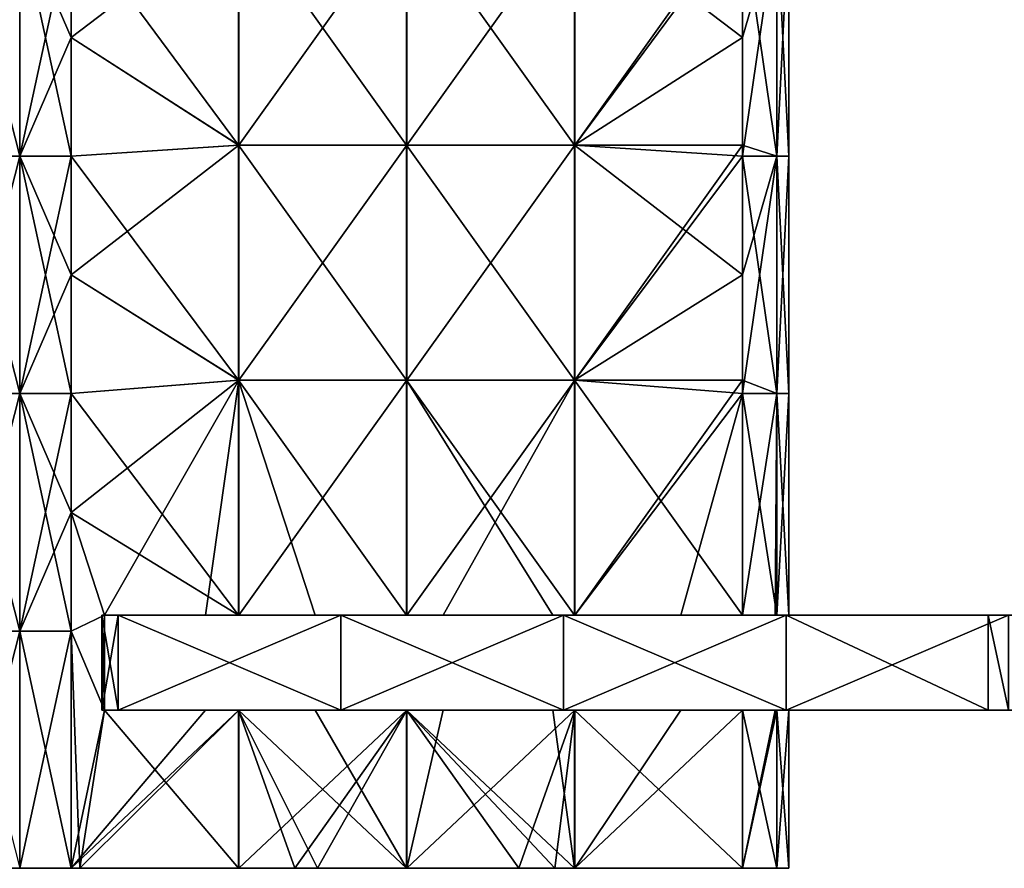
# Model space of a CAD drawing. Extents: x -90 to 138, y -492 to 8.
# Tile 2 of 17: x 4 to 66, y -492 to -438. Entities that reach past the tile are written whole.
import ezdxf

# ---------------------------------------------------------------- set-up
doc = ezdxf.new("R2010")
doc.units = 0
doc.header["$LTSCALE"] = 65.185185
for name, color, linetype in [('19', 7, 'CONTINUOUS'), ('20', 7, 'CONTINUOUS'), ('24', 7, 'CONTINUOUS'), ('25', 7, 'CONTINUOUS'), ('26', 7, 'CONTINUOUS'), ('27', 7, 'CONTINUOUS'), ('28', 7, 'CONTINUOUS'), ('29', 7, 'CONTINUOUS'), ('30', 7, 'CONTINUOUS'), ('31', 7, 'CONTINUOUS'), ('32', 7, 'CONTINUOUS'), ('34', 7, 'CONTINUOUS')]:
    doc.layers.add(name, color=color, linetype=linetype)

msp = doc.modelspace()

# ---------------------------------------------------------------- linework, layer by layer
at = {"layer": '19', "linetype": 'CONTINUOUS'}
for points in [[(-7.396, -492, -49.172), (-7.071, -492, -49.497), (7.619, -492, -48.95), (-7.396, -492, -49.172)], [(-7.396, -492, -35.123), (-7.396, -492, -49.172), (7.619, -492, -48.95), (-7.396, -492, -35.123)], [(-7.396, -492, -21.074), (-7.396, -492, -35.123), (7.619, -492, -34.964), (-7.396, -492, -21.074)], [(7.619, -492, -34.964), (-7.396, -492, -35.123), (7.619, -492, -48.95), (7.619, -492, -34.964)], [(-7.396, -492, -7.025), (-7.396, -492, -21.074), (7.619, -492, -20.979), (-7.396, -492, -7.025)], [(7.619, -492, -20.979), (-7.396, -492, -21.074), (7.619, -492, -34.964), (7.619, -492, -20.979)], [(-7.396, -492, 7.025), (-7.396, -492, -7.025), (7.619, -492, 6.993), (-7.396, -492, 7.025)], [(7.619, -492, 6.993), (-7.396, -492, -7.025), (7.619, -492, -6.993), (7.619, -492, 6.993)], [(7.619, -492, -6.993), (-7.396, -492, -7.025), (7.619, -492, -20.979), (7.619, -492, -6.993)], [(-7.396, -492, 21.074), (-7.396, -492, 7.025), (7.619, -492, 20.979), (-7.396, -492, 21.074)], [(7.619, -492, 20.979), (-7.396, -492, 7.025), (7.619, -492, 6.993), (7.619, -492, 20.979)], [(-7.396, -492, 35.123), (-7.396, -492, 21.074), (7.619, -492, 34.964), (-7.396, -492, 35.123)], [(7.619, -492, 34.964), (-7.396, -492, 21.074), (7.619, -492, 20.979), (7.619, -492, 34.964)], [(-7.396, -492, 49.172), (-7.396, -492, 35.123), (7.619, -492, 48.95), (-7.396, -492, 49.172)], [(7.619, -492, 48.95), (-7.396, -492, 35.123), (7.619, -492, 34.964), (7.619, -492, 48.95)], [(-7.071, -492, 49.497), (-7.396, -492, 49.172), (7.071, -492, 49.497), (-7.071, -492, 49.497)], [(7.071, -492, 49.497), (-7.396, -492, 49.172), (7.619, -492, 48.95), (7.071, -492, 49.497)], [(7.619, -492, -48.95), (-7.071, -492, -49.497), (7.071, -492, -49.497), (7.619, -492, -48.95)], [(7.071, -492, -49.497), (-7.071, -492, -49.497), (-3.826, -492, -51.665), (7.071, -492, -49.497)], [(3.826, -492, 51.665), (-7.071, -492, 49.497), (7.071, -492, 49.497), (3.826, -492, 51.665)], [(3.826, -492, -51.665), (7.071, -492, -49.497), (-3.826, -492, -51.665), (3.826, -492, -51.665)], [(7.619, -492, 48.95), (7.619, -492, 34.964), (17.678, -492, 38.891), (7.619, -492, 48.95)], [(7.619, -492, 34.964), (7.619, -492, 20.979), (22.634, -492, 33.935), (7.619, -492, 34.964)], [(17.678, -492, 38.891), (7.619, -492, 34.964), (21.213, -492, 35.355), (17.678, -492, 38.891)], [(21.213, -492, 35.355), (7.619, -492, 34.964), (22.634, -492, 33.935), (21.213, -492, 35.355)], [(7.619, -492, 20.979), (7.619, -492, 6.993), (22.634, -492, 20.361), (7.619, -492, 20.979)], [(22.634, -492, 33.935), (7.619, -492, 20.979), (22.634, -492, 20.361), (22.634, -492, 33.935)], [(7.619, -492, 6.993), (7.619, -492, -6.993), (22.634, -492, 6.787), (7.619, -492, 6.993)], [(22.634, -492, 20.361), (7.619, -492, 6.993), (22.634, -492, 6.787), (22.634, -492, 20.361)], [(7.619, -492, -6.993), (7.619, -492, -20.979), (22.634, -492, -20.361), (7.619, -492, -6.993)], [(22.634, -492, 6.787), (7.619, -492, -6.993), (22.634, -492, -6.787), (22.634, -492, 6.787)], [(22.634, -492, -6.787), (7.619, -492, -6.993), (22.634, -492, -20.361), (22.634, -492, -6.787)], [(7.619, -492, -20.979), (7.619, -492, -34.964), (22.634, -492, -33.935), (7.619, -492, -20.979)], [(22.634, -492, -20.361), (7.619, -492, -20.979), (22.634, -492, -33.935), (22.634, -492, -20.361)], [(7.619, -492, -34.964), (7.619, -492, -48.95), (17.656, -492, -38.912), (7.619, -492, -34.964)], [(22.634, -492, -33.935), (7.619, -492, -34.964), (21.213, -492, -35.355), (22.634, -492, -33.935)], [(21.213, -492, -35.355), (7.619, -492, -34.964), (17.656, -492, -38.912), (21.213, -492, -35.355)], [(22.634, -492, 33.935), (22.634, -492, 20.361), (28.295, -492, 28.274), (22.634, -492, 33.935)], [(22.634, -492, 20.361), (22.634, -492, 6.787), (37.649, -492, 18.92), (22.634, -492, 20.361)], [(28.295, -492, 28.274), (22.634, -492, 20.361), (35.355, -492, 21.213), (28.295, -492, 28.274)], [(35.355, -492, 21.213), (22.634, -492, 20.361), (37.649, -492, 18.92), (35.355, -492, 21.213)], [(22.634, -492, 6.787), (22.634, -492, -6.787), (37.649, -492, 6.307), (22.634, -492, 6.787)], [(37.649, -492, 18.92), (22.634, -492, 6.787), (37.649, -492, 6.307), (37.649, -492, 18.92)], [(22.634, -492, -6.787), (22.634, -492, -20.361), (37.649, -492, -18.92), (22.634, -492, -6.787)], [(37.649, -492, 6.307), (22.634, -492, -6.787), (37.649, -492, -6.307), (37.649, -492, 6.307)], [(37.649, -492, -6.307), (22.634, -492, -6.787), (37.649, -492, -18.92), (37.649, -492, -6.307)], [(22.634, -492, -33.935), (28.274, -492, -28.295), (22.634, -492, -20.361), (22.634, -492, -33.935)], [(37.649, -492, -18.92), (22.634, -492, -20.361), (35.355, -492, -21.213), (37.649, -492, -18.92)], [(35.355, -492, -21.213), (22.634, -492, -20.361), (28.274, -492, -28.295), (35.355, -492, -21.213)], [(37.649, -492, 18.92), (37.649, -492, 6.307), (38.912, -492, 17.656), (37.649, -492, 18.92)], [(37.649, -492, 6.307), (37.649, -492, -6.307), (51.665, -492, 3.827), (37.649, -492, 6.307)], [(38.912, -492, 17.656), (37.649, -492, 6.307), (49.497, -492, 7.071), (38.912, -492, 17.656)], [(49.497, -492, 7.071), (37.649, -492, 6.307), (51.665, -492, 3.827), (49.497, -492, 7.071)], [(37.649, -492, -18.92), (38.891, -492, -17.678), (37.649, -492, -6.307), (37.649, -492, -18.92)], [(51.665, -492, 3.827), (37.649, -492, -6.307), (52.426, -492), (51.665, -492, 3.827)], [(52.426, -492), (37.649, -492, -6.307), (51.665, -492, -3.827), (52.426, -492)], [(51.665, -492, -3.827), (37.649, -492, -6.307), (49.497, -492, -7.071), (51.665, -492, -3.827)], [(49.497, -492, -7.071), (37.649, -492, -6.307), (38.891, -492, -17.678), (49.497, -492, -7.071)]]:
    msp.add_3dface(points, dxfattribs=at)
at = {"layer": '20', "linetype": 'CONTINUOUS'}
for points in [[(0, -431.955, -52.426), (3.827, -431.955, -51.665), (0, -446.97, -52.426), (0, -431.955, -52.426)], [(0, -446.97, -52.426), (3.827, -431.955, -51.665), (3.827, -446.97, -51.665), (0, -446.97, -52.426)], [(3.827, -431.955, -51.665), (7.071, -431.955, -49.497), (3.827, -446.97, -51.665), (3.827, -431.955, -51.665)], [(7.071, -431.955, -49.497), (7.071, -439.462, -49.497), (3.827, -446.97, -51.665), (7.071, -431.955, -49.497)], [(3.827, -446.97, -51.665), (7.071, -439.462, -49.497), (7.071, -446.97, -49.497), (3.827, -446.97, -51.665)], [(0, -446.97, -52.426), (3.827, -446.97, -51.665), (0, -461.985, -52.426), (0, -446.97, -52.426)], [(0, -461.985, -52.426), (3.827, -446.97, -51.665), (3.827, -461.985, -51.665), (0, -461.985, -52.426)], [(3.827, -446.97, -51.665), (7.071, -446.97, -49.497), (3.827, -461.985, -51.665), (3.827, -446.97, -51.665)], [(7.071, -446.97, -49.497), (7.071, -454.478, -49.497), (3.827, -461.985, -51.665), (7.071, -446.97, -49.497)], [(3.827, -461.985, -51.665), (7.071, -454.478, -49.497), (7.071, -461.985, -49.497), (3.827, -461.985, -51.665)], [(3.827, -477, -51.665), (0, -477, -52.426), (3.827, -461.985, -51.665), (3.827, -477, -51.665)], [(0, -477, -52.426), (0, -461.985, -52.426), (3.827, -461.985, -51.665), (0, -477, -52.426)], [(3.827, -477, -51.665), (3.827, -461.985, -51.665), (7.071, -461.985, -49.497), (3.827, -477, -51.665)], [(3.827, -477, -51.665), (7.071, -461.985, -49.497), (7.071, -469.493, -49.497), (3.827, -477, -51.665)], [(7.071, -477, -49.497), (3.827, -477, -51.665), (7.071, -469.493, -49.497), (7.071, -477, -49.497)], [(3.826, -492, -51.665), (0, -492, -52.426), (3.827, -477, -51.665), (3.826, -492, -51.665)], [(3.827, -477, -51.665), (0, -492, -52.426), (0, -477, -52.426), (3.827, -477, -51.665)], [(7.071, -492, -49.497), (3.826, -492, -51.665), (7.071, -477, -49.497), (7.071, -492, -49.497)], [(7.071, -477, -49.497), (3.826, -492, -51.665), (3.827, -477, -51.665), (7.071, -477, -49.497)]]:
    msp.add_3dface(points, dxfattribs=at)
at = {"layer": '24', "linetype": 'CONTINUOUS'}
for points in [[(3.827, -431.955, 51.665), (0, -431.955, 52.426), (3.827, -446.97, 51.665), (3.827, -431.955, 51.665)], [(3.827, -446.97, 51.665), (0, -431.955, 52.426), (0, -446.97, 52.426), (3.827, -446.97, 51.665)], [(7.071, -431.955, 49.497), (3.827, -431.955, 51.665), (7.071, -439.462, 49.497), (7.071, -431.955, 49.497)], [(7.071, -439.462, 49.497), (3.827, -431.955, 51.665), (7.071, -446.97, 49.497), (7.071, -439.462, 49.497)], [(7.071, -446.97, 49.497), (3.827, -431.955, 51.665), (3.827, -446.97, 51.665), (7.071, -446.97, 49.497)], [(3.827, -446.97, 51.665), (0, -446.97, 52.426), (3.827, -461.985, 51.665), (3.827, -446.97, 51.665)], [(3.827, -461.985, 51.665), (0, -446.97, 52.426), (0, -461.985, 52.426), (3.827, -461.985, 51.665)], [(7.071, -446.97, 49.497), (3.827, -446.97, 51.665), (7.071, -454.478, 49.497), (7.071, -446.97, 49.497)], [(7.071, -454.478, 49.497), (3.827, -446.97, 51.665), (7.071, -461.985, 49.497), (7.071, -454.478, 49.497)], [(7.071, -461.985, 49.497), (3.827, -446.97, 51.665), (3.827, -461.985, 51.665), (7.071, -461.985, 49.497)], [(3.827, -461.985, 51.665), (0, -461.985, 52.426), (3.827, -477, 51.665), (3.827, -461.985, 51.665)], [(3.827, -477, 51.665), (0, -461.985, 52.426), (0, -477, 52.426), (3.827, -477, 51.665)], [(7.071, -461.985, 49.497), (3.827, -461.985, 51.665), (7.071, -469.493, 49.497), (7.071, -461.985, 49.497)], [(7.071, -469.493, 49.497), (3.827, -461.985, 51.665), (7.071, -477, 49.497), (7.071, -469.493, 49.497)], [(7.071, -477, 49.497), (3.827, -461.985, 51.665), (3.827, -477, 51.665), (7.071, -477, 49.497)], [(3.826, -492, 51.665), (3.827, -477, 51.665), (0, -477, 52.426), (3.826, -492, 51.665)], [(3.826, -492, 51.665), (7.071, -492, 49.497), (3.827, -477, 51.665), (3.826, -492, 51.665)], [(7.071, -492, 49.497), (7.071, -477, 49.497), (3.827, -477, 51.665), (7.071, -492, 49.497)]]:
    msp.add_3dface(points, dxfattribs=at)
at = {"layer": '25', "linetype": 'CONTINUOUS'}
for points in [[(7.071, -431.955, 49.497), (7.071, -439.462, 49.497), (17.678, -431.4, 38.891), (7.071, -431.955, 49.497)], [(7.071, -439.462, 49.497), (17.678, -446.267, 38.891), (17.678, -431.4, 38.891), (7.071, -439.462, 49.497)], [(28.295, -446.267, 28.274), (28.295, -431.4, 28.274), (17.678, -446.267, 38.891), (28.295, -446.267, 28.274)], [(17.678, -446.267, 38.891), (28.295, -431.4, 28.274), (17.678, -431.4, 38.891), (17.678, -446.267, 38.891)], [(38.912, -446.267, 17.656), (38.912, -431.4, 17.656), (28.295, -446.267, 28.274), (38.912, -446.267, 17.656)], [(28.295, -446.267, 28.274), (38.912, -431.4, 17.656), (28.295, -431.4, 28.274), (28.295, -446.267, 28.274)], [(49.497, -431.955, 7.071), (49.497, -431.4, 7.071), (38.912, -446.267, 17.656), (49.497, -431.955, 7.071)], [(38.912, -446.267, 17.656), (49.497, -431.4, 7.071), (38.912, -431.4, 17.656), (38.912, -446.267, 17.656)], [(49.497, -446.267, 7.071), (49.497, -431.955, 7.071), (38.912, -446.267, 17.656), (49.497, -446.267, 7.071)], [(7.071, -439.462, 49.497), (7.071, -446.97, 49.497), (17.678, -446.267, 38.891), (7.071, -439.462, 49.497)], [(7.071, -446.97, 49.497), (7.071, -454.478, 49.497), (17.678, -446.267, 38.891), (7.071, -446.97, 49.497)], [(7.071, -454.478, 49.497), (17.678, -461.133, 38.891), (17.678, -446.267, 38.891), (7.071, -454.478, 49.497)], [(28.295, -461.133, 28.274), (28.295, -446.267, 28.274), (17.678, -461.133, 38.891), (28.295, -461.133, 28.274)], [(17.678, -461.133, 38.891), (28.295, -446.267, 28.274), (17.678, -446.267, 38.891), (17.678, -461.133, 38.891)], [(38.912, -461.133, 17.656), (38.912, -446.267, 17.656), (28.295, -461.133, 28.274), (38.912, -461.133, 17.656)], [(28.295, -461.133, 28.274), (38.912, -446.267, 17.656), (28.295, -446.267, 28.274), (28.295, -461.133, 28.274)], [(49.497, -446.97, 7.071), (49.497, -446.267, 7.071), (38.912, -461.133, 17.656), (49.497, -446.97, 7.071)], [(38.912, -461.133, 17.656), (49.497, -446.267, 7.071), (38.912, -446.267, 17.656), (38.912, -461.133, 17.656)], [(49.497, -461.133, 7.071), (49.497, -446.97, 7.071), (38.912, -461.133, 17.656), (49.497, -461.133, 7.071)], [(7.071, -454.478, 49.497), (7.071, -461.985, 49.497), (17.678, -461.133, 38.891), (7.071, -454.478, 49.497)], [(7.071, -461.985, 49.497), (7.071, -469.493, 49.497), (17.678, -461.133, 38.891), (7.071, -461.985, 49.497)], [(17.678, -461.133, 38.891), (7.071, -469.493, 49.497), (9.188, -476, 47.38), (17.678, -461.133, 38.891)], [(15.564, -476, 41.004), (17.678, -461.133, 38.891), (9.188, -476, 47.38), (15.564, -476, 41.004)], [(17.678, -476, 38.891), (17.678, -461.133, 38.891), (15.564, -476, 41.004), (17.678, -476, 38.891)], [(28.295, -476, 28.274), (28.295, -461.133, 28.274), (17.678, -476, 38.891), (28.295, -476, 28.274)], [(17.678, -476, 38.891), (28.295, -461.133, 28.274), (17.678, -461.133, 38.891), (17.678, -476, 38.891)], [(30.579, -476, 25.989), (38.912, -461.133, 17.656), (28.295, -476, 28.274), (30.579, -476, 25.989)], [(28.295, -476, 28.274), (38.912, -461.133, 17.656), (28.295, -461.133, 28.274), (28.295, -476, 28.274)], [(38.912, -476, 17.656), (38.912, -461.133, 17.656), (30.579, -476, 25.989), (38.912, -476, 17.656)], [(49.497, -461.985, 7.071), (49.497, -461.133, 7.071), (38.912, -476, 17.656), (49.497, -461.985, 7.071)], [(38.912, -476, 17.656), (49.497, -461.133, 7.071), (38.912, -461.133, 17.656), (38.912, -476, 17.656)], [(45.594, -476, 10.974), (49.497, -461.985, 7.071), (38.912, -476, 17.656), (45.594, -476, 10.974)], [(49.497, -476, 7.071), (49.497, -461.985, 7.071), (45.594, -476, 10.974), (49.497, -476, 7.071)], [(7.071, -469.493, 49.497), (7.071, -477, 49.497), (9.188, -476, 47.38), (7.071, -469.493, 49.497)], [(9.188, -476, 47.38), (7.071, -477, 49.497), (9.188, -482, 47.38), (9.188, -476, 47.38)], [(7.071, -477, 49.497), (7.071, -492, 49.497), (9.188, -482, 47.38), (7.071, -477, 49.497)], [(7.071, -492, 49.497), (7.619, -492, 48.95), (17.678, -482, 38.891), (7.071, -492, 49.497)], [(9.188, -482, 47.38), (7.071, -492, 49.497), (15.564, -482, 41.004), (9.188, -482, 47.38)], [(15.564, -482, 41.004), (7.071, -492, 49.497), (17.678, -482, 38.891), (15.564, -482, 41.004)], [(7.619, -492, 48.95), (17.678, -492, 38.891), (17.678, -482, 38.891), (7.619, -492, 48.95)], [(17.678, -492, 38.891), (21.213, -492, 35.355), (28.295, -482, 28.274), (17.678, -492, 38.891)], [(17.678, -482, 38.891), (17.678, -492, 38.891), (28.295, -482, 28.274), (17.678, -482, 38.891)], [(21.213, -492, 35.355), (22.634, -492, 33.935), (28.295, -482, 28.274), (21.213, -492, 35.355)], [(22.634, -492, 33.935), (28.295, -492, 28.274), (28.295, -482, 28.274), (22.634, -492, 33.935)], [(28.295, -492, 28.274), (35.355, -492, 21.213), (38.912, -482, 17.656), (28.295, -492, 28.274)], [(28.295, -492, 28.274), (38.912, -482, 17.656), (30.579, -482, 25.989), (28.295, -492, 28.274)], [(28.295, -492, 28.274), (30.579, -482, 25.989), (28.295, -482, 28.274), (28.295, -492, 28.274)], [(35.355, -492, 21.213), (37.649, -492, 18.92), (38.912, -482, 17.656), (35.355, -492, 21.213)], [(37.649, -492, 18.92), (38.912, -492, 17.656), (38.912, -482, 17.656), (37.649, -492, 18.92)], [(38.912, -492, 17.656), (49.497, -492, 7.071), (49.497, -482, 7.071), (38.912, -492, 17.656)], [(38.912, -492, 17.656), (49.497, -482, 7.071), (45.594, -482, 10.974), (38.912, -492, 17.656)], [(38.912, -482, 17.656), (38.912, -492, 17.656), (45.594, -482, 10.974), (38.912, -482, 17.656)]]:
    msp.add_3dface(points, dxfattribs=at)
at = {"layer": '26', "linetype": 'CONTINUOUS'}
for points in [[(49.497, -431.955, 7.071), (49.497, -446.267, 7.071), (51.665, -446.97, 3.827), (49.497, -431.955, 7.071)], [(51.665, -431.955, 3.827), (49.497, -431.955, 7.071), (51.665, -446.97, 3.827), (51.665, -431.955, 3.827)], [(49.497, -431.955, -7.071), (51.665, -431.955, -3.827), (49.497, -439.462, -7.071), (49.497, -431.955, -7.071)], [(49.497, -439.462, -7.071), (51.665, -431.955, -3.827), (49.497, -446.97, -7.071), (49.497, -439.462, -7.071)], [(49.497, -446.97, -7.071), (51.665, -431.955, -3.827), (51.665, -446.97, -3.827), (49.497, -446.97, -7.071)], [(51.665, -431.955, -3.827), (52.426, -431.955), (51.665, -446.97, -3.827), (51.665, -431.955, -3.827)], [(52.426, -431.955), (51.665, -431.955, 3.827), (52.426, -446.97), (52.426, -431.955)], [(51.665, -446.97, -3.827), (52.426, -431.955), (52.426, -446.97), (51.665, -446.97, -3.827)], [(52.426, -446.97), (51.665, -431.955, 3.827), (51.665, -446.97, 3.827), (52.426, -446.97)], [(49.497, -446.267, 7.071), (49.497, -446.97, 7.071), (51.665, -446.97, 3.827), (49.497, -446.267, 7.071)], [(49.497, -446.97, 7.071), (49.497, -461.133, 7.071), (51.665, -461.985, 3.827), (49.497, -446.97, 7.071)], [(51.665, -446.97, 3.827), (49.497, -446.97, 7.071), (51.665, -461.985, 3.827), (51.665, -446.97, 3.827)], [(49.497, -446.97, -7.071), (51.665, -446.97, -3.827), (49.497, -454.478, -7.071), (49.497, -446.97, -7.071)], [(49.497, -454.478, -7.071), (51.665, -446.97, -3.827), (49.497, -461.985, -7.071), (49.497, -454.478, -7.071)], [(49.497, -461.985, -7.071), (51.665, -446.97, -3.827), (51.665, -461.985, -3.827), (49.497, -461.985, -7.071)], [(51.665, -446.97, -3.827), (52.426, -446.97), (51.665, -461.985, -3.827), (51.665, -446.97, -3.827)], [(52.426, -446.97), (51.665, -446.97, 3.827), (52.426, -461.985), (52.426, -446.97)], [(51.665, -461.985, -3.827), (52.426, -446.97), (52.426, -461.985), (51.665, -461.985, -3.827)], [(52.426, -461.985), (51.665, -446.97, 3.827), (51.665, -461.985, 3.827), (52.426, -461.985)], [(49.497, -461.133, 7.071), (49.497, -461.985, 7.071), (51.665, -461.985, 3.827), (49.497, -461.133, 7.071)], [(49.497, -461.985, 7.071), (49.497, -476, 7.071), (51.665, -476, 3.827), (49.497, -461.985, 7.071)], [(51.665, -461.985, 3.827), (49.497, -461.985, 7.071), (51.665, -476, 3.827), (51.665, -461.985, 3.827)], [(49.497, -461.985, -7.071), (51.665, -461.985, -3.827), (49.497, -476, -7.071), (49.497, -461.985, -7.071)], [(49.497, -476, -7.071), (51.665, -461.985, -3.827), (51.563, -476, -4.065), (49.497, -476, -7.071)], [(51.563, -476, -4.065), (51.665, -461.985, -3.827), (51.665, -476, -3.827), (51.563, -476, -4.065)], [(51.665, -461.985, -3.827), (52.426, -461.985), (51.665, -476, -3.827), (51.665, -461.985, -3.827)], [(52.426, -461.985), (51.665, -461.985, 3.827), (52.426, -476), (52.426, -461.985)], [(51.665, -476, -3.827), (52.426, -461.985), (52.426, -476), (51.665, -476, -3.827)], [(52.426, -476), (51.665, -461.985, 3.827), (51.665, -476, 3.827), (52.426, -476)], [(49.497, -492, 7.071), (51.665, -492, 3.827), (49.497, -482, 7.071), (49.497, -492, 7.071)], [(49.497, -482, 7.071), (51.665, -492, 3.827), (51.665, -482, 3.827), (49.497, -482, 7.071)], [(51.665, -492, -3.827), (49.497, -492, -7.071), (51.665, -482, -3.827), (51.665, -492, -3.827)], [(51.665, -482, -3.827), (49.497, -492, -7.071), (51.563, -482, -4.065), (51.665, -482, -3.827)], [(51.563, -482, -4.065), (49.497, -492, -7.071), (49.497, -482, -7.071), (51.563, -482, -4.065)], [(51.665, -492, 3.827), (52.426, -492), (51.665, -482, 3.827), (51.665, -492, 3.827)], [(52.426, -492), (51.665, -492, -3.827), (52.426, -482), (52.426, -492)], [(51.665, -482, 3.827), (52.426, -492), (52.426, -482), (51.665, -482, 3.827)], [(52.426, -482), (51.665, -492, -3.827), (51.665, -482, -3.827), (52.426, -482)]]:
    msp.add_3dface(points, dxfattribs=at)
at = {"layer": '27', "linetype": 'CONTINUOUS'}
for points in [[(7.071, -431.955, -49.497), (17.656, -431.4, -38.912), (17.656, -446.267, -38.912), (7.071, -431.955, -49.497)], [(28.274, -431.4, -28.295), (28.274, -446.267, -28.295), (17.656, -431.4, -38.912), (28.274, -431.4, -28.295)], [(17.656, -431.4, -38.912), (28.274, -446.267, -28.295), (17.656, -446.267, -38.912), (17.656, -431.4, -38.912)], [(38.891, -431.4, -17.678), (38.891, -446.267, -17.678), (28.274, -431.4, -28.295), (38.891, -431.4, -17.678)], [(28.274, -431.4, -28.295), (38.891, -446.267, -17.678), (28.274, -446.267, -28.295), (28.274, -431.4, -28.295)], [(49.497, -431.955, -7.071), (49.497, -439.462, -7.071), (38.891, -431.4, -17.678), (49.497, -431.955, -7.071)], [(38.891, -431.4, -17.678), (49.497, -439.462, -7.071), (38.891, -446.267, -17.678), (38.891, -431.4, -17.678)], [(7.071, -439.462, -49.497), (7.071, -431.955, -49.497), (17.656, -446.267, -38.912), (7.071, -439.462, -49.497)], [(7.071, -446.97, -49.497), (7.071, -439.462, -49.497), (17.656, -446.267, -38.912), (7.071, -446.97, -49.497)], [(49.497, -439.462, -7.071), (49.497, -446.97, -7.071), (38.891, -446.267, -17.678), (49.497, -439.462, -7.071)], [(7.071, -446.97, -49.497), (17.656, -446.267, -38.912), (17.656, -461.133, -38.912), (7.071, -446.97, -49.497)], [(28.274, -446.267, -28.295), (28.274, -461.133, -28.295), (17.656, -446.267, -38.912), (28.274, -446.267, -28.295)], [(17.656, -446.267, -38.912), (28.274, -461.133, -28.295), (17.656, -461.133, -38.912), (17.656, -446.267, -38.912)], [(38.891, -446.267, -17.678), (38.891, -461.133, -17.678), (28.274, -446.267, -28.295), (38.891, -446.267, -17.678)], [(28.274, -446.267, -28.295), (38.891, -461.133, -17.678), (28.274, -461.133, -28.295), (28.274, -446.267, -28.295)], [(49.497, -446.97, -7.071), (49.497, -454.478, -7.071), (38.891, -446.267, -17.678), (49.497, -446.97, -7.071)], [(38.891, -446.267, -17.678), (49.497, -454.478, -7.071), (38.891, -461.133, -17.678), (38.891, -446.267, -17.678)], [(7.071, -454.478, -49.497), (7.071, -446.97, -49.497), (17.656, -461.133, -38.912), (7.071, -454.478, -49.497)], [(7.071, -461.985, -49.497), (7.071, -454.478, -49.497), (17.656, -461.133, -38.912), (7.071, -461.985, -49.497)], [(49.497, -454.478, -7.071), (49.497, -461.985, -7.071), (38.891, -461.133, -17.678), (49.497, -454.478, -7.071)], [(7.071, -461.985, -49.497), (17.656, -461.133, -38.912), (17.656, -476, -38.912), (7.071, -461.985, -49.497)], [(28.274, -461.133, -28.295), (28.274, -476, -28.295), (17.656, -461.133, -38.912), (28.274, -461.133, -28.295)], [(17.656, -461.133, -38.912), (28.274, -476, -28.295), (22.498, -476, -34.071), (17.656, -461.133, -38.912)], [(17.656, -476, -38.912), (17.656, -461.133, -38.912), (22.498, -476, -34.071), (17.656, -476, -38.912)], [(38.891, -461.133, -17.678), (38.891, -476, -17.678), (28.274, -461.133, -28.295), (38.891, -461.133, -17.678)], [(28.274, -461.133, -28.295), (38.891, -476, -17.678), (37.513, -476, -19.056), (28.274, -461.133, -28.295)], [(28.274, -476, -28.295), (28.274, -461.133, -28.295), (37.513, -476, -19.056), (28.274, -476, -28.295)], [(49.497, -461.985, -7.071), (49.497, -476, -7.071), (38.891, -461.133, -17.678), (49.497, -461.985, -7.071)], [(38.891, -461.133, -17.678), (49.497, -476, -7.071), (38.891, -476, -17.678), (38.891, -461.133, -17.678)], [(7.071, -469.493, -49.497), (7.071, -461.985, -49.497), (17.656, -476, -38.912), (7.071, -469.493, -49.497)], [(7.071, -477, -49.497), (7.071, -469.493, -49.497), (9.188, -476, -47.38), (7.071, -477, -49.497)], [(7.071, -469.493, -49.497), (17.656, -476, -38.912), (9.188, -476, -47.38), (7.071, -469.493, -49.497)], [(9.188, -482, -47.38), (7.071, -477, -49.497), (9.188, -476, -47.38), (9.188, -482, -47.38)], [(7.619, -492, -48.95), (7.071, -492, -49.497), (7.071, -477, -49.497), (7.619, -492, -48.95)], [(7.619, -492, -48.95), (7.071, -477, -49.497), (9.188, -482, -47.38), (7.619, -492, -48.95)], [(17.656, -492, -38.912), (7.619, -492, -48.95), (9.188, -482, -47.38), (17.656, -492, -38.912)], [(17.656, -482, -38.912), (17.656, -492, -38.912), (9.188, -482, -47.38), (17.656, -482, -38.912)], [(22.634, -492, -33.935), (21.213, -492, -35.355), (17.656, -482, -38.912), (22.634, -492, -33.935)], [(28.274, -492, -28.295), (22.634, -492, -33.935), (17.656, -482, -38.912), (28.274, -492, -28.295)], [(21.213, -492, -35.355), (17.656, -492, -38.912), (17.656, -482, -38.912), (21.213, -492, -35.355)], [(28.274, -492, -28.295), (17.656, -482, -38.912), (22.498, -482, -34.071), (28.274, -492, -28.295)], [(28.274, -482, -28.295), (28.274, -492, -28.295), (22.498, -482, -34.071), (28.274, -482, -28.295)], [(37.649, -492, -18.92), (35.355, -492, -21.213), (28.274, -482, -28.295), (37.649, -492, -18.92)], [(38.891, -492, -17.678), (37.649, -492, -18.92), (28.274, -482, -28.295), (38.891, -492, -17.678)], [(35.355, -492, -21.213), (28.274, -492, -28.295), (28.274, -482, -28.295), (35.355, -492, -21.213)], [(37.513, -482, -19.056), (38.891, -492, -17.678), (28.274, -482, -28.295), (37.513, -482, -19.056)], [(38.891, -482, -17.678), (38.891, -492, -17.678), (37.513, -482, -19.056), (38.891, -482, -17.678)], [(49.497, -492, -7.071), (38.891, -492, -17.678), (38.891, -482, -17.678), (49.497, -492, -7.071)], [(49.497, -482, -7.071), (49.497, -492, -7.071), (38.891, -482, -17.678), (49.497, -482, -7.071)]]:
    msp.add_3dface(points, dxfattribs=at)
at = {"layer": '28', "linetype": 'CONTINUOUS'}
for points in [[(10.057, -476, 49.06), (9.188, -476, 47.38), (9.024, -476, 48.53), (10.057, -476, 49.06)], [(9.024, -476, -48.53), (9.188, -476, -47.38), (10.057, -476, -49.06), (9.024, -476, -48.53)], [(15.564, -476, 41.004), (9.188, -476, 47.38), (10.057, -476, 49.06), (15.564, -476, 41.004)], [(9.188, -476, -47.38), (17.656, -476, -38.912), (10.057, -476, -49.06), (9.188, -476, -47.38)], [(24.12, -476, 46.998), (15.564, -476, 41.004), (10.057, -476, 49.06), (24.12, -476, 46.998)], [(17.656, -476, -38.912), (22.498, -476, -34.071), (10.057, -476, -49.06), (17.656, -476, -38.912)], [(10.057, -476, -49.06), (22.498, -476, -34.071), (24.12, -476, -46.998), (10.057, -476, -49.06)], [(17.678, -476, 38.891), (15.564, -476, 41.004), (27.927, -476, 41.004), (17.678, -476, 38.891)], [(27.927, -476, 41.004), (15.564, -476, 41.004), (24.12, -476, 46.998), (27.927, -476, 41.004)], [(28.295, -476, 28.274), (17.678, -476, 38.891), (27.927, -476, 41.004), (28.295, -476, 28.274)], [(22.498, -476, -34.071), (28.274, -476, -28.295), (37.146, -476, -34.071), (22.498, -476, -34.071)], [(22.498, -476, -34.071), (37.146, -476, -34.071), (24.12, -476, -46.998), (22.498, -476, -34.071)], [(38.184, -476, 44.937), (27.927, -476, 41.004), (24.12, -476, 46.998), (38.184, -476, 44.937)], [(24.12, -476, -46.998), (37.146, -476, -34.071), (38.184, -476, -44.937), (24.12, -476, -46.998)], [(40.29, -476, 41.004), (28.295, -476, 28.274), (27.927, -476, 41.004), (40.29, -476, 41.004)], [(40.29, -476, 41.004), (27.927, -476, 41.004), (38.184, -476, 44.937), (40.29, -476, 41.004)], [(28.274, -476, -28.295), (37.513, -476, -19.056), (37.146, -476, -34.071), (28.274, -476, -28.295)], [(30.579, -476, 25.989), (28.295, -476, 28.274), (40.29, -476, 41.004), (30.579, -476, 25.989)], [(38.912, -476, 17.656), (30.579, -476, 25.989), (44.305, -476, 25.989), (38.912, -476, 17.656)], [(44.305, -476, 25.989), (30.579, -476, 25.989), (40.29, -476, 41.004), (44.305, -476, 25.989)], [(37.513, -476, -19.056), (50.883, -476, -19.056), (37.146, -476, -34.071), (37.513, -476, -19.056)], [(37.146, -476, -34.071), (50.883, -476, -19.056), (51.794, -476, -34.071), (37.146, -476, -34.071)], [(37.146, -476, -34.071), (51.794, -476, -34.071), (38.184, -476, -44.937), (37.146, -476, -34.071)], [(37.513, -476, -19.056), (38.891, -476, -17.678), (50.883, -476, -19.056), (37.513, -476, -19.056)], [(52.247, -476, 42.876), (40.29, -476, 41.004), (38.184, -476, 44.937), (52.247, -476, 42.876)], [(38.184, -476, -44.937), (51.794, -476, -34.071), (52.247, -476, -42.876), (38.184, -476, -44.937)], [(38.891, -476, -17.678), (49.497, -476, -7.071), (50.883, -476, -19.056), (38.891, -476, -17.678)], [(45.594, -476, 10.974), (38.912, -476, 17.656), (44.305, -476, 25.989), (45.594, -476, 10.974)], [(52.652, -476, 41.004), (44.305, -476, 25.989), (40.29, -476, 41.004), (52.652, -476, 41.004)], [(52.652, -476, 41.004), (40.29, -476, 41.004), (52.247, -476, 42.876), (52.652, -476, 41.004)], [(58.031, -476, 25.989), (45.594, -476, 10.974), (44.305, -476, 25.989), (58.031, -476, 25.989)], [(58.031, -476, 25.989), (44.305, -476, 25.989), (52.652, -476, 41.004), (58.031, -476, 25.989)], [(49.497, -476, 7.071), (45.594, -476, 10.974), (57.62, -476, 10.974), (49.497, -476, 7.071)], [(57.62, -476, 10.974), (45.594, -476, 10.974), (58.031, -476, 25.989), (57.62, -476, 10.974)], [(51.665, -476, 3.827), (49.497, -476, 7.071), (57.62, -476, 10.974), (51.665, -476, 3.827)], [(49.497, -476, -7.071), (51.563, -476, -4.065), (50.883, -476, -19.056), (49.497, -476, -7.071)], [(51.563, -476, -4.065), (64.246, -476, -4.041), (50.883, -476, -19.056), (51.563, -476, -4.065)], [(50.883, -476, -19.056), (64.246, -476, -4.041), (64.253, -476, -19.056), (50.883, -476, -19.056)], [(50.883, -476, -19.056), (64.253, -476, -19.056), (51.794, -476, -34.071), (50.883, -476, -19.056)], [(51.563, -476, -4.065), (51.665, -476, -3.827), (64.246, -476, -4.041), (51.563, -476, -4.065)], [(51.665, -476, -3.827), (52.426, -476), (57.62, -476, 10.974), (51.665, -476, -3.827)], [(64.246, -476, -4.041), (51.665, -476, -3.827), (57.62, -476, 10.974), (64.246, -476, -4.041)], [(52.426, -476), (51.665, -476, 3.827), (57.62, -476, 10.974), (52.426, -476)], [(51.794, -476, -34.071), (64.253, -476, -19.056), (66.443, -476, -34.071), (51.794, -476, -34.071)], [(51.794, -476, -34.071), (66.443, -476, -34.071), (52.247, -476, -42.876), (51.794, -476, -34.071)], [(65.015, -476, 41.004), (52.652, -476, 41.004), (52.247, -476, 42.876), (65.015, -476, 41.004)], [(52.247, -476, -42.876), (66.443, -476, -34.071), (66.311, -476, -40.814), (52.247, -476, -42.876)], [(65.015, -476, 41.004), (58.031, -476, 25.989), (52.652, -476, 41.004), (65.015, -476, 41.004)], [(69.646, -476, 10.974), (64.246, -476, -4.041), (57.62, -476, 10.974), (69.646, -476, 10.974)], [(69.646, -476, 10.974), (57.62, -476, 10.974), (58.031, -476, 25.989), (69.646, -476, 10.974)], [(71.757, -476, 25.989), (69.646, -476, 10.974), (58.031, -476, 25.989), (71.757, -476, 25.989)], [(71.757, -476, 25.989), (58.031, -476, 25.989), (66.311, -476, 40.814), (71.757, -476, 25.989)], [(66.311, -476, 40.814), (58.031, -476, 25.989), (65.015, -476, 41.004), (66.311, -476, 40.814)], [(76.97, -476, -4.041), (64.246, -476, -4.041), (69.646, -476, 10.974), (76.97, -476, -4.041)], [(64.246, -476, -4.041), (76.97, -476, -4.041), (64.253, -476, -19.056), (64.246, -476, -4.041)], [(64.253, -476, -19.056), (76.97, -476, -4.041), (77.624, -476, -19.056), (64.253, -476, -19.056)], [(64.253, -476, -19.056), (77.624, -476, -19.056), (66.443, -476, -34.071), (64.253, -476, -19.056)]]:
    msp.add_3dface(points, dxfattribs=at)
at = {"layer": '29', "linetype": 'CONTINUOUS'}
for points in [[(9.024, -482, 48.53), (9.188, -482, 47.38), (10.057, -482, 49.06), (9.024, -482, 48.53)], [(10.057, -482, -49.06), (9.188, -482, -47.38), (9.024, -482, -48.53), (10.057, -482, -49.06)], [(9.188, -482, 47.38), (15.564, -482, 41.004), (10.057, -482, 49.06), (9.188, -482, 47.38)], [(17.656, -482, -38.912), (9.188, -482, -47.38), (10.057, -482, -49.06), (17.656, -482, -38.912)], [(10.057, -482, 49.06), (15.564, -482, 41.004), (24.12, -482, 46.998), (10.057, -482, 49.06)], [(24.12, -482, -46.998), (17.656, -482, -38.912), (10.057, -482, -49.06), (24.12, -482, -46.998)], [(15.564, -482, 41.004), (17.678, -482, 38.891), (27.927, -482, 41.004), (15.564, -482, 41.004)], [(15.564, -482, 41.004), (27.927, -482, 41.004), (24.12, -482, 46.998), (15.564, -482, 41.004)], [(22.498, -482, -34.071), (17.656, -482, -38.912), (24.12, -482, -46.998), (22.498, -482, -34.071)], [(17.678, -482, 38.891), (28.295, -482, 28.274), (27.927, -482, 41.004), (17.678, -482, 38.891)], [(28.274, -482, -28.295), (22.498, -482, -34.071), (37.146, -482, -34.071), (28.274, -482, -28.295)], [(22.498, -482, -34.071), (24.12, -482, -46.998), (37.146, -482, -34.071), (22.498, -482, -34.071)], [(24.12, -482, 46.998), (27.927, -482, 41.004), (38.184, -482, 44.937), (24.12, -482, 46.998)], [(24.12, -482, -46.998), (38.184, -482, -44.937), (37.146, -482, -34.071), (24.12, -482, -46.998)], [(28.295, -482, 28.274), (30.579, -482, 25.989), (27.927, -482, 41.004), (28.295, -482, 28.274)], [(27.927, -482, 41.004), (30.579, -482, 25.989), (40.29, -482, 41.004), (27.927, -482, 41.004)], [(27.927, -482, 41.004), (40.29, -482, 41.004), (38.184, -482, 44.937), (27.927, -482, 41.004)], [(37.513, -482, -19.056), (28.274, -482, -28.295), (37.146, -482, -34.071), (37.513, -482, -19.056)], [(30.579, -482, 25.989), (38.912, -482, 17.656), (44.305, -482, 25.989), (30.579, -482, 25.989)], [(30.579, -482, 25.989), (44.305, -482, 25.989), (40.29, -482, 41.004), (30.579, -482, 25.989)], [(37.513, -482, -19.056), (37.146, -482, -34.071), (51.794, -482, -34.071), (37.513, -482, -19.056)], [(37.146, -482, -34.071), (38.184, -482, -44.937), (51.794, -482, -34.071), (37.146, -482, -34.071)], [(38.891, -482, -17.678), (37.513, -482, -19.056), (50.883, -482, -19.056), (38.891, -482, -17.678)], [(37.513, -482, -19.056), (51.794, -482, -34.071), (50.883, -482, -19.056), (37.513, -482, -19.056)], [(38.184, -482, 44.937), (40.29, -482, 41.004), (52.247, -482, 42.876), (38.184, -482, 44.937)], [(38.184, -482, -44.937), (52.247, -482, -42.876), (51.794, -482, -34.071), (38.184, -482, -44.937)], [(49.497, -482, -7.071), (38.891, -482, -17.678), (50.883, -482, -19.056), (49.497, -482, -7.071)], [(38.912, -482, 17.656), (45.594, -482, 10.974), (44.305, -482, 25.989), (38.912, -482, 17.656)], [(40.29, -482, 41.004), (44.305, -482, 25.989), (52.652, -482, 41.004), (40.29, -482, 41.004)], [(40.29, -482, 41.004), (52.652, -482, 41.004), (52.247, -482, 42.876), (40.29, -482, 41.004)], [(44.305, -482, 25.989), (45.594, -482, 10.974), (58.031, -482, 25.989), (44.305, -482, 25.989)], [(44.305, -482, 25.989), (58.031, -482, 25.989), (52.652, -482, 41.004), (44.305, -482, 25.989)], [(45.594, -482, 10.974), (49.497, -482, 7.071), (58.55, -482, 10.974), (45.594, -482, 10.974)], [(45.594, -482, 10.974), (58.55, -482, 10.974), (58.031, -482, 25.989), (45.594, -482, 10.974)], [(49.497, -482, 7.071), (51.665, -482, 3.827), (58.55, -482, 10.974), (49.497, -482, 7.071)], [(51.563, -482, -4.065), (49.497, -482, -7.071), (50.883, -482, -19.056), (51.563, -482, -4.065)], [(51.563, -482, -4.065), (50.883, -482, -19.056), (64.253, -482, -19.056), (51.563, -482, -4.065)], [(50.883, -482, -19.056), (51.794, -482, -34.071), (64.253, -482, -19.056), (50.883, -482, -19.056)], [(51.665, -482, -3.827), (51.563, -482, -4.065), (65.771, -482, -4.041), (51.665, -482, -3.827)], [(65.771, -482, -4.041), (51.563, -482, -4.065), (64.253, -482, -19.056), (65.771, -482, -4.041)], [(51.665, -482, 3.827), (52.426, -482), (58.55, -482, 10.974), (51.665, -482, 3.827)], [(52.426, -482), (51.665, -482, -3.827), (65.771, -482, -4.041), (52.426, -482)], [(52.247, -482, -42.876), (66.311, -482, -40.814), (51.794, -482, -34.071), (52.247, -482, -42.876)], [(51.794, -482, -34.071), (66.311, -482, -40.814), (66.443, -482, -34.071), (51.794, -482, -34.071)], [(51.794, -482, -34.071), (66.443, -482, -34.071), (64.253, -482, -19.056), (51.794, -482, -34.071)], [(52.652, -482, 41.004), (65.015, -482, 41.004), (52.247, -482, 42.876), (52.652, -482, 41.004)], [(58.55, -482, 10.974), (52.426, -482), (65.771, -482, -4.041), (58.55, -482, 10.974)], [(52.652, -482, 41.004), (58.031, -482, 25.989), (65.015, -482, 41.004), (52.652, -482, 41.004)], [(58.55, -482, 10.974), (71.506, -482, 10.974), (58.031, -482, 25.989), (58.55, -482, 10.974)], [(58.031, -482, 25.989), (71.506, -482, 10.974), (71.757, -482, 25.989), (58.031, -482, 25.989)], [(58.031, -482, 25.989), (71.757, -482, 25.989), (65.015, -482, 41.004), (58.031, -482, 25.989)], [(71.506, -482, 10.974), (58.55, -482, 10.974), (65.771, -482, -4.041), (71.506, -482, 10.974)], [(65.771, -482, -4.041), (64.253, -482, -19.056), (77.624, -482, -19.056), (65.771, -482, -4.041)], [(64.253, -482, -19.056), (66.443, -482, -34.071), (77.624, -482, -19.056), (64.253, -482, -19.056)], [(65.015, -482, 41.004), (71.757, -482, 25.989), (66.311, -482, 40.814), (65.015, -482, 41.004)], [(80.019, -482, -4.041), (71.506, -482, 10.974), (65.771, -482, -4.041), (80.019, -482, -4.041)], [(80.019, -482, -4.041), (65.771, -482, -4.041), (77.624, -482, -19.056), (80.019, -482, -4.041)]]:
    msp.add_3dface(points, dxfattribs=at)
at = {"layer": '30', "linetype": 'CONTINUOUS'}
for points in [[(9.188, -476, 47.38), (9.188, -482, 47.38), (9.024, -482, 48.53), (9.188, -476, 47.38)], [(9.024, -476, 48.53), (9.188, -476, 47.38), (9.024, -482, 48.53), (9.024, -476, 48.53)], [(10.057, -476, 49.06), (9.024, -476, 48.53), (10.057, -482, 49.06), (10.057, -476, 49.06)], [(9.024, -476, 48.53), (9.024, -482, 48.53), (10.057, -482, 49.06), (9.024, -476, 48.53)]]:
    msp.add_3dface(points, dxfattribs=at)
at = {"layer": '31', "linetype": 'CONTINUOUS'}
for points in [[(9.188, -482, -47.38), (9.188, -476, -47.38), (9.024, -476, -48.53), (9.188, -482, -47.38)], [(9.188, -482, -47.38), (9.024, -476, -48.53), (9.024, -482, -48.53), (9.188, -482, -47.38)], [(9.024, -476, -48.53), (10.057, -476, -49.06), (9.024, -482, -48.53), (9.024, -476, -48.53)], [(10.057, -476, -49.06), (10.057, -482, -49.06), (9.024, -482, -48.53), (10.057, -476, -49.06)]]:
    msp.add_3dface(points, dxfattribs=at)
at = {"layer": '32', "linetype": 'CONTINUOUS'}
for points in [[(10.057, -476, -49.06), (24.12, -476, -46.998), (10.057, -482, -49.06), (10.057, -476, -49.06)], [(24.12, -476, -46.998), (24.12, -482, -46.998), (10.057, -482, -49.06), (24.12, -476, -46.998)], [(24.12, -476, -46.998), (38.184, -476, -44.937), (24.12, -482, -46.998), (24.12, -476, -46.998)], [(38.184, -476, -44.937), (38.184, -482, -44.937), (24.12, -482, -46.998), (38.184, -476, -44.937)], [(38.184, -476, -44.937), (52.247, -476, -42.876), (38.184, -482, -44.937), (38.184, -476, -44.937)], [(52.247, -476, -42.876), (52.247, -482, -42.876), (38.184, -482, -44.937), (52.247, -476, -42.876)], [(52.247, -476, -42.876), (66.311, -476, -40.814), (52.247, -482, -42.876), (52.247, -476, -42.876)], [(66.311, -476, -40.814), (66.311, -482, -40.814), (52.247, -482, -42.876), (66.311, -476, -40.814)]]:
    msp.add_3dface(points, dxfattribs=at)
at = {"layer": '34', "linetype": 'CONTINUOUS'}
for points in [[(24.12, -476, 46.998), (10.057, -476, 49.06), (24.12, -482, 46.998), (24.12, -476, 46.998)], [(10.057, -476, 49.06), (10.057, -482, 49.06), (24.12, -482, 46.998), (10.057, -476, 49.06)], [(38.184, -476, 44.937), (24.12, -476, 46.998), (38.184, -482, 44.937), (38.184, -476, 44.937)], [(24.12, -476, 46.998), (24.12, -482, 46.998), (38.184, -482, 44.937), (24.12, -476, 46.998)], [(52.247, -476, 42.876), (38.184, -476, 44.937), (52.247, -482, 42.876), (52.247, -476, 42.876)], [(38.184, -476, 44.937), (38.184, -482, 44.937), (52.247, -482, 42.876), (38.184, -476, 44.937)], [(65.015, -476, 41.004), (52.247, -476, 42.876), (65.015, -482, 41.004), (65.015, -476, 41.004)], [(65.015, -482, 41.004), (52.247, -476, 42.876), (52.247, -482, 42.876), (65.015, -482, 41.004)], [(66.311, -476, 40.814), (65.015, -476, 41.004), (66.311, -482, 40.814), (66.311, -476, 40.814)], [(65.015, -476, 41.004), (65.015, -482, 41.004), (66.311, -482, 40.814), (65.015, -476, 41.004)]]:
    msp.add_3dface(points, dxfattribs=at)

doc.saveas('drawing.dxf')
